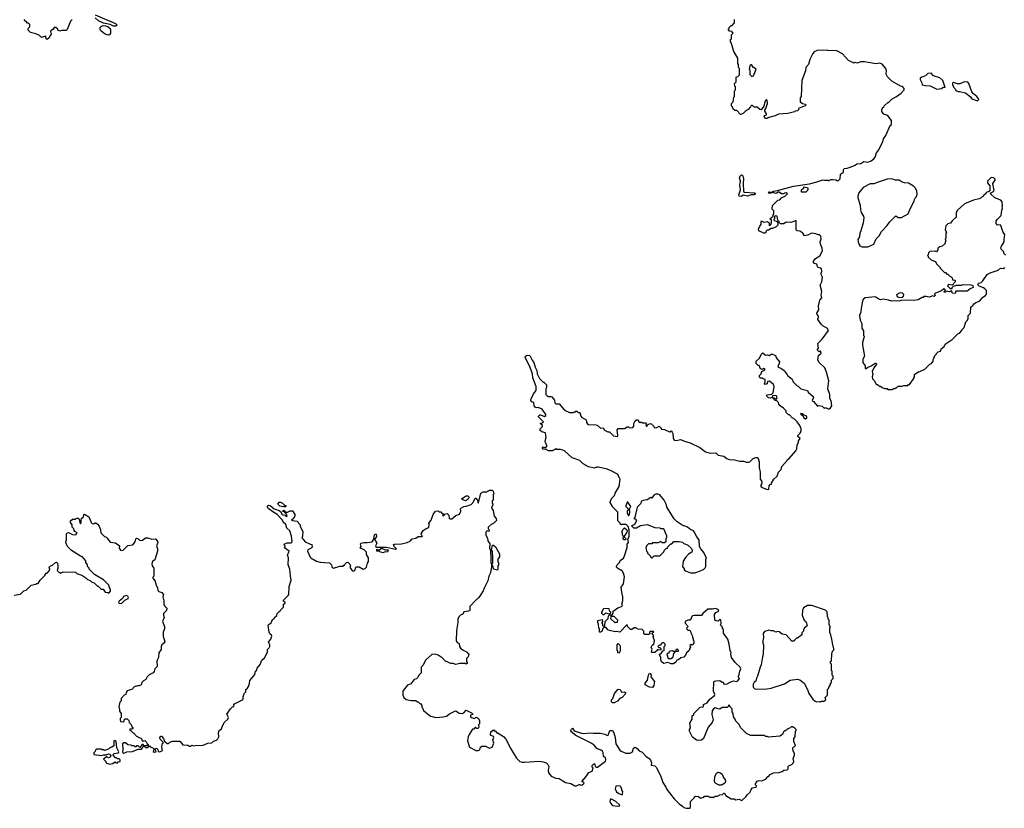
# Model space of a CAD drawing. Extents: x 2386897 to 2565480, y 579156 to 761880.
# Tile 34 of 191: x 2490863 to 2503171, y 631740 to 641604. Entities that reach past the tile are written whole.
import ezdxf

# ---------------------------------------------------------------- set-up
doc = ezdxf.new("R2010")
doc.units = 0

msp = doc.modelspace()

# ---------------------------------------------------------------- linework, layer by layer
at = {"layer": '0CON10XD'}
for points in [[(2491520, 641605), (2491500, 641585), (2491458, 641482), (2491445, 641470), (2491385, 641470), (2491365, 641462), (2491342, 641472), (2491340, 641485), (2491317, 641507), (2491294, 641506), (2491280, 641485), (2491252, 641465), (2491249, 641455), (2491256, 641425), (2491250, 641410), (2491228, 641375), (2491205, 641357), (2491194, 641364), (2491192, 641392), (2491185, 641400), (2491135, 641380), (2491110, 641405), (2491065, 641428), (2491000, 641445), (2490970, 641475), (2490970, 641495), (2490990, 641515), (2490990, 641545), (2490975, 641560), (2490962, 641562), (2490945, 641580), (2490934, 641584), (2490920, 641605)], [(2491806, 641666), (2492060, 641555), (2492080, 641535), (2492065, 641522), (2492034, 641524), (2491996, 641546), (2491912, 641562), (2491848, 641588), (2491807, 641627)], [(2500622, 636508), (2500615, 636530), (2500583, 636573), (2500540, 636615), (2500525, 636620), (2500485, 636660), (2500475, 636660), (2500450, 636685), (2500440, 636715), (2500412, 636745), (2500368, 636775), (2500352, 636795), (2500350, 636815), (2500325, 636840), (2500305, 636840), (2500280, 636865), (2500285, 636880), (2500315, 636860), (2500325, 636860), (2500332, 636875), (2500325, 636898), (2500315, 636902), (2500275, 636900), (2500270, 636880), (2500245, 636869), (2500222, 636875), (2500202, 636895), (2500200, 636905), (2500208, 636912), (2500265, 636920), (2500280, 636935), (2500296, 637016), (2500285, 637040), (2500235, 637082), (2500212, 637078), (2500205, 637050), (2500182, 637042), (2500172, 637055), (2500180, 637075), (2500180, 637105), (2500155, 637110), (2500145, 637120), (2500125, 637120), (2500112, 637132), (2500110, 637155), (2500130, 637175), (2500140, 637205), (2500175, 637220), (2500180, 637235), (2500165, 637240), (2500145, 637230), (2500125, 637238), (2500105, 637280), (2500095, 637280), (2500070, 637305), (2500068, 637332), (2500105, 637368), (2500135, 637420), (2500153, 637437), (2500185, 637410), (2500212, 637412), (2500235, 637402), (2500258, 637422), (2500275, 637422), (2500310, 637405), (2500325, 637370), (2500360, 637325), (2500357, 637303), (2500340, 637265), (2500355, 637252), (2500377, 637247), (2500420, 637215), (2500430, 637205), (2500430, 637195), (2500458, 637168), (2500462, 637152), (2500518, 637108), (2500530, 637075), (2500580, 637025), (2500595, 637020), (2500628, 636988), (2500710, 636965), (2500720, 636945), (2500782, 636892), (2500787, 636873), (2500770, 636845), (2500772, 636832), (2500785, 636830), (2500835, 636770), (2500855, 636778), (2500895, 636770), (2500915, 636750), (2500945, 636750), (2500968, 636738), (2500985, 636738), (2500995, 636742), (2501016, 636776), (2501006, 636836), (2500992, 636865), (2500992, 636915), (2500967, 636985), (2500977, 637085), (2500948, 637195), (2500928, 637248), (2500857, 637317), (2500842, 637345), (2500850, 637405), (2500880, 637435), (2500875, 637460), (2500865, 637460), (2500855, 637450), (2500830, 637475), (2500850, 637495), (2500842, 637555), (2500895, 637608), (2500974, 637715), (2500955, 637744), (2500905, 637770), (2500880, 637795), (2500840, 637855), (2500840, 637865), (2500850, 637875), (2500850, 637895), (2500830, 637915), (2500828, 637935), (2500852, 637975), (2500850, 638025), (2500863, 638097), (2500890, 638125), (2500887, 638147), (2500880, 638155), (2500890, 638205), (2500868, 638285), (2500890, 638325), (2500900, 638385), (2500882, 638415), (2500882, 638435), (2500892, 638455), (2500886, 638486), (2500875, 638498), (2500840, 638505), (2500826, 638546), (2500800, 638555), (2500780, 638575), (2500811, 638619), (2500865, 638650), (2500898, 638715), (2500896, 638746), (2500873, 638795), (2500870, 638825), (2500882, 638865), (2500877, 638897), (2500862, 638912), (2500845, 638912), (2500817, 638927), (2500765, 638932), (2500743, 638927), (2500715, 638908), (2500672, 638902), (2500653, 638933), (2500615, 638958), (2500583, 638963), (2500570, 638975), (2500568, 639088), (2500555, 639090), (2500542, 639078), (2500503, 639067), (2500445, 639070), (2500415, 639052), (2500375, 639050), (2500362, 639062), (2500358, 639078), (2500340, 639095), (2500330, 639145), (2500305, 639150), (2500300, 639145), (2500300, 639115), (2500290, 639105), (2500290, 639095), (2500328, 639078), (2500340, 639065), (2500340, 639035), (2500320, 639015), (2500275, 638992), (2500255, 638992), (2500225, 638972), (2500205, 638970), (2500193, 638957), (2500186, 638934), (2500165, 638933), (2500102, 638965), (2500098, 638985), (2500110, 639015), (2500132, 639045), (2500130, 639075), (2500135, 639088), (2500165, 639070), (2500212, 639082), (2500230, 639065), (2500230, 639035), (2500235, 639030), (2500250, 639035), (2500250, 639045), (2500260, 639055), (2500260, 639095), (2500240, 639115), (2500280, 639145), (2500280, 639165), (2500290, 639175), (2500290, 639215), (2500270, 639235), (2500275, 639280), (2500340, 639345), (2500365, 639350), (2500384, 639376), (2500437, 639403), (2500460, 639425), (2500445, 639437), (2500425, 639436), (2500413, 639427), (2500385, 639426), (2500355, 639448), (2500345, 639448), (2500321, 639431), (2500275, 639444), (2500245, 639432), (2500230, 639435), (2500222, 639445), (2500231, 639449), (2500265, 639448), (2500285, 639459), (2500335, 639466), (2500535, 639524), (2500735, 639551), (2500815, 639571), (2500903, 639603), (2500925, 639597), (2500965, 639598), (2500975, 639590), (2501004, 639606), (2501024, 639606), (2501063, 639603), (2501085, 639590), (2501098, 639592), (2501118, 639615), (2501125, 639670), (2501162, 639698), (2501159, 639725), (2501168, 639745), (2501205, 639746), (2501255, 639763), (2501305, 639783), (2501328, 639802), (2501376, 639804), (2501415, 639831), (2501465, 639823), (2501505, 639838), (2501540, 639865), (2501557, 639883), (2501573, 639937), (2501602, 639975), (2501613, 640007), (2501652, 640075), (2501662, 640115), (2501688, 640155), (2501745, 640280), (2501760, 640295), (2501762, 640342), (2501719, 640399), (2501702, 640412), (2501668, 640418), (2501655, 640430), (2501642, 640455), (2501640, 640485), (2501650, 640495), (2501650, 640505), (2501665, 640510), (2501670, 640525), (2501715, 640570), (2501725, 640570), (2501770, 640615), (2501825, 640642), (2501880, 640685), (2501920, 640725), (2501920, 640745), (2501897, 640767), (2501875, 640772), (2501767, 640837), (2501711, 640891), (2501694, 640924), (2501698, 640965), (2501688, 640995), (2501645, 641046), (2501615, 641059), (2501565, 641051), (2501425, 641077), (2501375, 641077), (2501335, 641062), (2501305, 641068), (2501295, 641062), (2501222, 641092), (2501148, 641178), (2501076, 641216), (2500965, 641218), (2500955, 641222), (2500831, 641219), (2500795, 641202), (2500777, 641183), (2500738, 641105), (2500722, 641045), (2500688, 641005), (2500687, 640965), (2500642, 640845), (2500637, 640743), (2500630, 640645), (2500620, 640625), (2500620, 640575), (2500650, 640555), (2500685, 640548), (2500688, 640535), (2500680, 640525), (2500600, 640495), (2500600, 640475), (2500587, 640463), (2500555, 640460), (2500547, 640453), (2500465, 640432), (2500348, 640422), (2500307, 640403), (2500228, 640382), (2500205, 640368), (2500185, 640369), (2500173, 640383), (2500171, 640395), (2500178, 640405), (2500198, 640415), (2500200, 640425), (2500178, 640458), (2500176, 640474), (2500191, 640495), (2500209, 640555), (2500206, 640596), (2500195, 640602), (2500181, 640585), (2500166, 640524), (2500132, 640478), (2500115, 640480), (2500082, 640512), (2500045, 640510), (2500025, 640530), (2500005, 640530), (2500000, 640515), (2499969, 640481), (2499930, 640455), (2499905, 640430), (2499875, 640420), (2499828, 640468), (2499805, 640470), (2499785, 640480), (2499768, 640518), (2499760, 640525), (2499760, 640555), (2499782, 640578), (2499790, 640635), (2499800, 640645), (2499800, 640715), (2499810, 640725), (2499810, 640765), (2499803, 640773), (2499800, 640805), (2499820, 640825), (2499820, 640885), (2499838, 640892), (2499860, 640915), (2499860, 640995), (2499850, 641005), (2499850, 641045), (2499840, 641055), (2499840, 641125), (2499788, 641208), (2499757, 641317), (2499750, 641325), (2499750, 641355), (2499760, 641365), (2499760, 641415), (2499780, 641435), (2499770, 641445), (2499768, 641458), (2499735, 641460), (2499720, 641485), (2499730, 641495), (2499730, 641505), (2499755, 641530), (2499768, 641532), (2499800, 641565), (2499800, 641605)], [(2491975, 641412), (2491955, 641413), (2491930, 641425), (2491877, 641465), (2491870, 641480), (2491871, 641505), (2491880, 641520), (2491905, 641530), (2491936, 641526), (2491965, 641517), (2491993, 641495), (2492000, 641475), (2491999, 641435), (2491985, 641416), (2491975, 641412)], [(2500015, 640892), (2500035, 640900), (2500070, 640985), (2500037, 641007), (2500020, 641025), (2500015, 641040), (2500005, 641040), (2499992, 641025), (2499980, 640985), (2499990, 640975), (2499988, 640918), (2500015, 640892)], [(2502327, 640737), (2502385, 640743), (2502405, 640760), (2502430, 640755), (2502402, 640842), (2502365, 640876), (2502285, 640904), (2502255, 640934), (2502215, 640930), (2502185, 640904), (2502138, 640885), (2502119, 640871), (2502118, 640855), (2502140, 640815), (2502145, 640790), (2502185, 640780), (2502245, 640777), (2502327, 640737)], [(2502835, 640591), (2502852, 640605), (2502850, 640615), (2502829, 640645), (2502785, 640676), (2502763, 640703), (2502729, 640805), (2502715, 640821), (2502675, 640826), (2502615, 640800), (2502585, 640800), (2502535, 640818), (2502525, 640810), (2502523, 640795), (2502535, 640760), (2502558, 640738), (2502565, 640720), (2502595, 640708), (2502615, 640708), (2502685, 640688), (2502748, 640638), (2502765, 640614), (2502835, 640591)], [(2499885, 639394), (2499858, 639398), (2499851, 639415), (2499874, 639475), (2499864, 639535), (2499874, 639584), (2499860, 639625), (2499873, 639655), (2499885, 639662), (2499895, 639660), (2499901, 639651), (2499911, 639615), (2499908, 639555), (2499912, 639455), (2499925, 639448), (2500045, 639439), (2500058, 639435), (2500062, 639425), (2500045, 639414), (2500005, 639412), (2499965, 639398), (2499905, 639408), (2499885, 639394)], [(2503185, 638660), (2503170, 638675), (2503160, 638705), (2503132, 638735), (2503128, 638755), (2503135, 638770), (2503168, 638825), (2503168, 638865), (2503178, 638915), (2503152, 638955), (2503128, 639028), (2503117, 639037), (2503095, 639033), (2503080, 639040), (2503071, 639055), (2503070, 639085), (2503080, 639105), (2503130, 639155), (2503138, 639222), (2503148, 639245), (2503142, 639265), (2503148, 639275), (2503146, 639325), (2503128, 639348), (2503052, 639375), (2503000, 639425), (2503002, 639438), (2503036, 639454), (2503046, 639474), (2503030, 639525), (2503028, 639555), (2503057, 639595), (2503055, 639610), (2503040, 639625), (2503005, 639630), (2502962, 639585), (2502962, 639565), (2502990, 639525), (2502988, 639462), (2502975, 639450), (2502952, 639448), (2502940, 639435), (2502940, 639425), (2502920, 639415), (2502910, 639405), (2502910, 639395), (2502895, 639390), (2502880, 639375), (2502855, 639362), (2502785, 639348), (2502695, 639310), (2502670, 639295), (2502585, 639220), (2502568, 639192), (2502570, 639135), (2502521, 639089), (2502499, 639061), (2502465, 639050), (2502440, 639025), (2502430, 638975), (2502450, 638945), (2502440, 638935), (2502440, 638875), (2502430, 638865), (2502438, 638835), (2502430, 638825), (2502430, 638805), (2502395, 638770), (2502365, 638762), (2502342, 638748), (2502338, 638725), (2502325, 638702), (2502305, 638710), (2502240, 638705), (2502225, 638690), (2502220, 638665), (2502210, 638655), (2502218, 638648), (2502220, 638635), (2502255, 638600), (2502305, 638580), (2502320, 638565), (2502325, 638550), (2502370, 638505), (2502370, 638495), (2502425, 638440), (2502435, 638440), (2502452, 638422), (2502465, 638420), (2502492, 638392), (2502508, 638388), (2502520, 638375), (2502525, 638350), (2502558, 638348), (2502556, 638324), (2502518, 638282), (2502475, 638290), (2502460, 638275), (2502495, 638240), (2502518, 638242), (2502520, 638255), (2502535, 638270), (2502575, 638282), (2502635, 638282), (2502655, 638292), (2502756, 638286), (2502778, 638278), (2502780, 638255), (2502742, 638238), (2502720, 638215), (2502705, 638210), (2502565, 638210), (2502555, 638180), (2502522, 638182), (2502510, 638195), (2502520, 638205), (2502515, 638210), (2502495, 638210), (2502485, 638200), (2502445, 638210), (2502440, 638195), (2502425, 638190), (2502420, 638205), (2502430, 638215), (2502430, 638225), (2502415, 638238), (2502387, 638213), (2502310, 638185), (2502300, 638175), (2502308, 638155), (2502295, 638142), (2502275, 638150), (2502235, 638133), (2502195, 638142), (2502165, 638140), (2502155, 638130), (2502145, 638130), (2502095, 638102), (2502035, 638092), (2501935, 638098), (2501878, 638092), (2501855, 638082), (2501835, 638088), (2501765, 638082), (2501725, 638098), (2501655, 638108), (2501625, 638102), (2501593, 638113), (2501575, 638130), (2501555, 638138), (2501433, 638127), (2501407, 638103), (2501398, 638085), (2501380, 637995), (2501376, 637944), (2501362, 637905), (2501368, 637845), (2501388, 637805), (2501392, 637745), (2501412, 637712), (2501412, 637655), (2501418, 637645), (2501413, 637623), (2501400, 637565), (2501400, 637535), (2501422, 637395), (2501403, 637357), (2501402, 637315), (2501430, 637275), (2501432, 637242), (2501445, 637240), (2501460, 637255), (2501505, 637276), (2501555, 637310), (2501569, 637309), (2501572, 637295), (2501541, 637249), (2501520, 637205), (2501528, 637165), (2501518, 637135), (2501523, 637113), (2501550, 637085), (2501565, 637050), (2501575, 637040), (2501585, 637040), (2501605, 637020), (2501625, 637020), (2501643, 637003), (2501675, 636990), (2501705, 636990), (2501715, 636980), (2501775, 636980)], [(2500695, 639450), (2500715, 639470), (2500720, 639485), (2500720, 639495), (2500705, 639502), (2500665, 639510), (2500647, 639483), (2500632, 639475), (2500633, 639453), (2500695, 639450)], [(2501465, 638762), (2501540, 638795), (2501570, 638865), (2501605, 638900), (2501634, 638956), (2501705, 639030), (2501737, 639073), (2501815, 639150), (2501845, 639130), (2501885, 639130), (2501968, 639175), (2501988, 639232), (2502042, 639328), (2502053, 639367), (2502070, 639385), (2502082, 639418), (2502078, 639465), (2502055, 639500), (2502035, 639520), (2501975, 639558), (2501925, 639562), (2501895, 639572), (2501857, 639597), (2501805, 639598), (2501765, 639612), (2501705, 639608), (2501605, 639578), (2501539, 639551), (2501495, 639553), (2501408, 639505), (2501352, 639438), (2501342, 639395), (2501342, 639375), (2501371, 639285), (2501372, 639225), (2501383, 639193), (2501412, 639145), (2501413, 639125), (2501407, 639065), (2501378, 638965), (2501364, 638936), (2501362, 638888), (2501342, 638855), (2501350, 638805), (2501360, 638795), (2501360, 638775), (2501395, 638763), (2501465, 638762)], [(2501775, 636980), (2501785, 636990), (2501805, 636990), (2501815, 637000), (2501825, 637000), (2501845, 637020), (2501895, 637022), (2501915, 637030), (2501965, 637030), (2501975, 637040), (2501985, 637040), (2502040, 637115), (2502040, 637125), (2502050, 637135), (2502050, 637165), (2502095, 637200), (2502115, 637202), (2502177, 637233), (2502240, 637295), (2502260, 637305), (2502280, 637335), (2502280, 637355), (2502288, 637372), (2502300, 637385), (2502300, 637395), (2502320, 637415), (2502320, 637425), (2502345, 637448), (2502375, 637460), (2502383, 637487), (2502420, 637515), (2502430, 637545), (2502520, 637605), (2502590, 637675), (2502610, 637685), (2502640, 637715), (2502640, 637725), (2502670, 637755), (2502690, 637825), (2502710, 637845), (2502718, 637865), (2502720, 637905), (2502750, 637935), (2502752, 638008), (2502780, 638035), (2502785, 638050), (2502795, 638050), (2502813, 638067), (2502860, 638085), (2502890, 638115), (2502890, 638125), (2502936, 638154), (2502947, 638173), (2502947, 638217), (2502929, 638239), (2502912, 638252), (2502855, 638270), (2502842, 638282), (2502840, 638295), (2502853, 638307), (2502880, 638315), (2502903, 638337), (2502955, 638418), (2502993, 638437), (2503095, 638470), (2503112, 638488), (2503133, 638497), (2503155, 638492), (2503177, 638503)], [(2501865, 638129), (2501895, 638134), (2501910, 638145), (2501913, 638165), (2501895, 638186), (2501855, 638183), (2501827, 638165), (2501824, 638154), (2501836, 638136), (2501865, 638129)], [(2500475, 632740), (2500465, 632730), (2500455, 632730), (2500435, 632710), (2500425, 632710), (2500410, 632695), (2500398, 632662), (2500365, 632642), (2500225, 632630), (2500205, 632640), (2500185, 632640), (2500175, 632650), (2499995, 632650), (2499985, 632660), (2499952, 632672), (2499875, 632750), (2499855, 632790), (2499815, 632830), (2499807, 632857), (2499790, 632875), (2499787, 632897), (2499780, 632905), (2499780, 632925), (2499770, 632945), (2499770, 632985), (2499742, 633012), (2499738, 633028), (2499725, 633030), (2499718, 633012), (2499705, 633000), (2499645, 633000), (2499615, 632982), (2499593, 632983), (2499555, 632998), (2499534, 632986), (2499521, 632959), (2499517, 632915), (2499532, 632848), (2499518, 632815), (2499469, 632755), (2499411, 632615), (2499385, 632591), (2499345, 632587), (2499323, 632593), (2499275, 632630), (2499237, 632705), (2499237, 632725), (2499247, 632745), (2499242, 632805), (2499268, 632855), (2499270, 632895), (2499290, 632915), (2499290, 632925), (2499301, 632939), (2499370, 633005), (2499405, 633010), (2499412, 633018), (2499412, 633038), (2499455, 633058), (2499492, 633105), (2499548, 633152), (2499552, 633165), (2499534, 633205), (2499538, 633322), (2499548, 633332), (2499564, 633336), (2499617, 633337), (2499645, 633320), (2499655, 633320), (2499662, 633302), (2499675, 633292), (2499705, 633297), (2499745, 633320), (2499785, 633333), (2499825, 633328), (2499840, 633335), (2499860, 633365), (2499850, 633375), (2499848, 633395), (2499857, 633413), (2499863, 633457), (2499878, 633485), (2499870, 633505), (2499808, 633565), (2499762, 633625), (2499753, 633667), (2499758, 633685), (2499743, 633715), (2499732, 633795), (2499716, 633856), (2499662, 633932), (2499660, 633975), (2499650, 633985), (2499650, 634005), (2499620, 634035), (2499632, 634048), (2499628, 634098), (2499615, 634100), (2499595, 634082), (2499564, 634084), (2499553, 634093), (2499548, 634165), (2499565, 634188), (2499602, 634205), (2499595, 634227), (2499555, 634240), (2499523, 634233), (2499465, 634232), (2499404, 634176), (2499385, 634150), (2499295, 634152), (2499275, 634148), (2499265, 634140), (2499257, 634113), (2499240, 634095), (2499215, 634092), (2499180, 634075), (2499180, 634055), (2499218, 634015), (2499200, 633995), (2499202, 633982), (2499215, 633970), (2499235, 633970), (2499250, 633955), (2499253, 633933), (2499272, 633892), (2499272, 633872), (2499280, 633865), (2499280, 633845), (2499290, 633835), (2499290, 633805), (2499268, 633782), (2499255, 633790), (2499242, 633778), (2499250, 633755), (2499240, 633745), (2499230, 633715), (2499200, 633685), (2499186, 633654), (2499165, 633632), (2499129, 633621), (2499098, 633598), (2499078, 633592), (2499065, 633570), (2499035, 633548), (2499005, 633548), (2498965, 633562), (2498915, 633552), (2498885, 633572), (2498876, 633596), (2498876, 633626), (2498860, 633665), (2498886, 633684), (2498902, 633708), (2498920, 633715), (2498920, 633765), (2498930, 633775), (2498930, 633795), (2498915, 633810), (2498895, 633810), (2498882, 633798), (2498878, 633782), (2498855, 633780), (2498840, 633765), (2498852, 633752), (2498865, 633750), (2498878, 633738), (2498878, 633722), (2498845, 633720), (2498835, 633730), (2498830, 633715), (2498802, 633688), (2498765, 633690), (2498760, 633695), (2498763, 633717), (2498770, 633725), (2498758, 633755), (2498771, 633779), (2498788, 633795), (2498798, 633835), (2498782, 633885), (2498788, 633898), (2498770, 633925), (2498772, 633938), (2498790, 633945), (2498785, 633950), (2498745, 633952), (2498737, 633943), (2498739, 633921), (2498726, 633914), (2498676, 633916), (2498663, 633923), (2498663, 633955), (2498646, 633976), (2498595, 633981), (2498565, 633997), (2498545, 633997), (2498515, 633978), (2498498, 633978), (2498460, 634015), (2498455, 634040), (2498365, 633942), (2498325, 633952), (2498305, 633948), (2498235, 633963), (2498215, 633972), (2498195, 634000), (2498185, 634002), (2498165, 634000), (2498152, 633988), (2498139, 633951), (2498125, 633942), (2498110, 633945), (2498110, 633985), (2498103, 633993), (2498100, 634045), (2498090, 634065), (2498092, 634088), (2498145, 634100), (2498150, 634075), (2498140, 634065), (2498140, 634055), (2498150, 634045), (2498150, 634025), (2498155, 634020), (2498178, 634022), (2498180, 634075), (2498220, 634115), (2498222, 634148), (2498235, 634160), (2498268, 634162), (2498280, 634175), (2498280, 634205), (2498342, 634248), (2498387, 634263), (2498398, 634275), (2498390, 634295), (2498402, 634338), (2498402, 634385), (2498388, 634445), (2498382, 634505), (2498412, 634548), (2498422, 634635), (2498412, 634682), (2498395, 634710), (2498385, 634720), (2498375, 634720), (2498335, 634742), (2498322, 634755), (2498322, 634765), (2498332, 634785), (2498362, 634815), (2498371, 634839), (2498410, 634870), (2498425, 634900), (2498456, 635004), (2498458, 635042), (2498472, 635065), (2498467, 635105), (2498480, 635135), (2498482, 635165), (2498482, 635222), (2498470, 635265), (2498445, 635288), (2498372, 635292), (2498368, 635308), (2498340, 635335), (2498340, 635445), (2498270, 635515), (2498270, 635525), (2498240, 635575), (2498248, 635582), (2498265, 635620), (2498297, 635653), (2498305, 635680), (2498358, 635765), (2498368, 635855), (2498362, 635875), (2498335, 635918), (2498247, 635967), (2498195, 635988), (2498094, 636006), (2498075, 636007), (2498045, 635994), (2497975, 636010), (2497905, 636050), (2497865, 636090), (2497770, 636125), (2497675, 636210), (2497652, 636218), (2497625, 636230), (2497575, 636230), (2497565, 636240), (2497548, 636222), (2497535, 636220), (2497525, 636210), (2497475, 636210), (2497445, 636230), (2497405, 636232), (2497398, 636245), (2497398, 636255), (2497405, 636260), (2497435, 636250), (2497457, 636273), (2497435, 636310), (2497430, 636335), (2497443, 636377), (2497442, 636405), (2497436, 636436), (2497388, 636448), (2497370, 636465), (2497370, 636485), (2497400, 636515), (2497398, 636528), (2497370, 636555), (2497395, 636560), (2497410, 636575), (2497350, 636635), (2497350, 636645), (2497365, 636660), (2497375, 636660), (2497425, 636640), (2497438, 636652), (2497439, 636665), (2497393, 636733), (2497345, 636754), (2497321, 636751), (2497305, 636756), (2497294, 636775), (2497290, 636815), (2497265, 636826), (2497253, 636843), (2497257, 636863), (2497286, 636924), (2497320, 636965), (2497320, 637015), (2497279, 637125), (2497272, 637175), (2497244, 637255), (2497182, 637382), (2497186, 637395), (2497205, 637408), (2497240, 637405), (2497268, 637345), (2497292, 637315), (2497305, 637260), (2497328, 637215), (2497332, 637175), (2497362, 637115), (2497405, 637070), (2497415, 637070), (2497447, 637037), (2497450, 637005), (2497440, 636985), (2497440, 636915), (2497465, 636890), (2497505, 636892), (2497516, 636886), (2497548, 636845), (2497552, 636812), (2497565, 636800), (2497605, 636800), (2497675, 636720), (2497735, 636690), (2497785, 636690), (2497795, 636700), (2497815, 636700), (2497825, 636710), (2497845, 636690), (2497865, 636690), (2497877, 636645), (2497888, 636628), (2497942, 636602), (2497950, 636585), (2497948, 636565), (2497965, 636542), (2498065, 636538), (2498082, 636532), (2498123, 636493), (2498155, 636500), (2498175, 636472), (2498215, 636450), (2498235, 636450), (2498285, 636400), (2498335, 636390), (2498340, 636405), (2498330, 636475), (2498345, 636490), (2498425, 636490), (2498455, 636510), (2498475, 636510), (2498485, 636500), (2498527, 636503), (2498542, 636518), (2498542, 636555), (2498558, 636585), (2498575, 636600), (2498595, 636600), (2498603, 636573), (2498615, 636560), (2498625, 636570), (2498635, 636570), (2498645, 636560), (2498685, 636560), (2498700, 636545), (2498690, 636535), (2498695, 636520), (2498708, 636522), (2498712, 636538), (2498723, 636547), (2498752, 636552), (2498788, 636518), (2498795, 636500), (2498827, 636503), (2498855, 636520), (2498880, 636495), (2498883, 636483), (2498925, 636478), (2498985, 636450), (2498995, 636450), (2499005, 636460), (2499020, 636445), (2499027, 636427), (2499030, 636375), (2499046, 636346), (2499075, 636340), (2499125, 636352), (2499174, 636334), (2499245, 636310), (2499365, 636253), (2499435, 636197), (2499495, 636183), (2499565, 636186), (2499596, 636156), (2499666, 636146), (2499702, 636115), (2499745, 636100), (2499781, 636101), (2499865, 636082), (2499914, 636084), (2499945, 636068), (2499975, 636068), (2499990, 636075), (2500030, 636115), (2500065, 636130), (2500088, 636128), (2500108, 636075), (2500108, 636005), (2500120, 635945), (2500118, 635858), (2500137, 635837), (2500142, 635815), (2500137, 635793), (2500122, 635775), (2500135, 635758), (2500205, 635728), (2500227, 635733), (2500230, 635775), (2500245, 635790), (2500260, 635795), (2500260, 635805), (2500290, 635855), (2500330, 635895), (2500350, 635945), (2500382, 635978), (2500390, 636015), (2500455, 636090), (2500460, 636105), (2500480, 636115), (2500565, 636210), (2500578, 636235), (2500583, 636287), (2500600, 636315), (2500600, 636335), (2500620, 636365), (2500592, 636392), (2500590, 636405), (2500615, 636430), (2500632, 636458), (2500632, 636485), (2500622, 636508)], [(2500685, 636612), (2500701, 636625), (2500704, 636635), (2500697, 636645), (2500660, 636660), (2500646, 636676), (2500625, 636677), (2500630, 636665), (2500653, 636653), (2500664, 636624), (2500685, 636612)], [(2494485, 635050), (2494515, 635040), (2494520, 635005), (2494508, 634992), (2494467, 634973), (2494460, 634955), (2494495, 634880), (2494515, 634860), (2494525, 634860), (2494575, 634830), (2494618, 634818), (2494735, 634810), (2494760, 634785), (2494765, 634760), (2494785, 634742), (2494865, 634770), (2494905, 634770), (2494915, 634780), (2494925, 634780), (2494932, 634798), (2494950, 634815), (2494965, 634818), (2494992, 634795), (2494998, 634775), (2494990, 634755), (2495015, 634720), (2495025, 634710), (2495045, 634710), (2495058, 634722), (2495060, 634745), (2495075, 634760), (2495105, 634760), (2495155, 634732), (2495182, 634738), (2495200, 634755), (2495210, 634805), (2495222, 634828), (2495222, 634872), (2495200, 634915), (2495200, 634945), (2495170, 634975), (2495120, 634995), (2495132, 635015), (2495123, 635047), (2495130, 635055), (2495165, 635066), (2495205, 635064), (2495268, 635075), (2495290, 635105), (2495294, 635146), (2495305, 635172), (2495318, 635168), (2495322, 635145), (2495315, 635120), (2495300, 635105), (2495328, 635055), (2495310, 635025), (2495315, 635012), (2495325, 635008), (2495445, 635008), (2495565, 634981), (2495572, 634985), (2495543, 635015), (2495535, 635038), (2495547, 635043), (2495635, 635047), (2495706, 635064), (2495745, 635082), (2495768, 635112), (2495815, 635120), (2495845, 635138), (2495898, 635142), (2495888, 635158), (2495880, 635165), (2495880, 635175), (2495908, 635215), (2495945, 635242), (2495978, 635252), (2495982, 635295), (2495978, 635305), (2496007, 635343), (2496030, 635415), (2496060, 635455), (2496095, 635460), (2496105, 635450), (2496128, 635448), (2496142, 635432), (2496158, 635428), (2496160, 635415), (2496150, 635405), (2496155, 635400), (2496170, 635405), (2496172, 635418), (2496208, 635428), (2496227, 635407), (2496230, 635365), (2496245, 635360), (2496267, 635363), (2496315, 635402), (2496359, 635421), (2496378, 635455), (2496372, 635485), (2496385, 635498), (2496415, 635517), (2496445, 635520), (2496505, 635540), (2496528, 635562), (2496530, 635575), (2496538, 635582), (2496555, 635620), (2496565, 635620), (2496590, 635585), (2496592, 635562), (2496598, 635562), (2496627, 635683), (2496655, 635698), (2496675, 635700), (2496685, 635700), (2496695, 635690), (2496712, 635708), (2496725, 635710), (2496735, 635720), (2496768, 635718), (2496780, 635705), (2496790, 635675), (2496780, 635665), (2496780, 635595), (2496770, 635585), (2496770, 635555), (2496780, 635535), (2496770, 635525), (2496760, 635495), (2496780, 635465), (2496793, 635393), (2496820, 635365), (2496822, 635338), (2496790, 635305), (2496755, 635290), (2496720, 635255), (2496720, 635235), (2496730, 635225), (2496728, 635202), (2496705, 635210), (2496692, 635195), (2496692, 635155), (2496709, 635119), (2496714, 635084), (2496738, 635048), (2496737, 634995), (2496748, 634965), (2496754, 634865), (2496753, 634813), (2496763, 634785), (2496753, 634715), (2496748, 634685), (2496726, 634645), (2496714, 634585), (2496669, 634495), (2496658, 634462), (2496620, 634400), (2496603, 634375), (2496561, 634339), (2496490, 634265), (2496492, 634225), (2496488, 634215), (2496475, 634204), (2496415, 634198), (2496406, 634174), (2496372, 634155), (2496354, 634136), (2496338, 634105), (2496340, 634065), (2496324, 633965), (2496318, 633835), (2496330, 633815), (2496355, 633800), (2496360, 633765), (2496374, 633744), (2496405, 633718), (2496449, 633699), (2496476, 633666), (2496470, 633635), (2496448, 633612), (2496448, 633578), (2496458, 633565), (2496455, 633550), (2496445, 633542), (2496435, 633550), (2496365, 633550), (2496315, 633540), (2496282, 633552), (2496253, 633553), (2496185, 633582), (2496145, 633622), (2496094, 633654), (2496055, 633667), (2496015, 633662), (2495936, 633594), (2495905, 633530), (2495880, 633505), (2495880, 633435), (2495853, 633407), (2495840, 633375), (2495825, 633360), (2495795, 633350), (2495750, 633295), (2495714, 633286), (2495672, 633235), (2495652, 633205), (2495652, 633155), (2495667, 633127), (2495695, 633102), (2495755, 633090), (2495815, 633090), (2495835, 633070), (2495845, 633070), (2495865, 633050), (2495875, 633050), (2495890, 633025), (2495890, 633005), (2495900, 632995), (2495910, 632965), (2495980, 632905), (2496003, 632893), (2496065, 632878), (2496155, 632883), (2496197, 632893), (2496235, 632922), (2496303, 632957), (2496315, 632960), (2496355, 632932), (2496395, 632928), (2496416, 632934), (2496445, 632968), (2496510, 632935), (2496530, 632915), (2496500, 632905), (2496500, 632885), (2496510, 632875), (2496545, 632862), (2496575, 632880), (2496600, 632865), (2496612, 632835), (2496612, 632815), (2496610, 632795), (2496600, 632785), (2496602, 632755), (2496595, 632740), (2496578, 632738), (2496565, 632750), (2496555, 632750), (2496538, 632732), (2496522, 632728), (2496480, 632665), (2496470, 632635), (2496459, 632585), (2496485, 632503), (2496566, 632464), (2496596, 632464), (2496615, 632472), (2496623, 632507), (2496641, 632519), (2496686, 632516), (2496734, 632494), (2496750, 632495), (2496768, 632505), (2496788, 632555), (2496778, 632595), (2496788, 632625), (2496785, 632640), (2496750, 632655), (2496752, 632698), (2496785, 632720), (2496795, 632710), (2496805, 632710), (2496832, 632682), (2496845, 632680), (2496909, 632639), (2496940, 632605), (2497003, 632485), (2497075, 632368), (2497116, 632326), (2497145, 632318), (2497175, 632317), (2497355, 632330), (2497405, 632322), (2497445, 632308), (2497465, 632290), (2497478, 632265), (2497470, 632215), (2497473, 632185), (2497505, 632142), (2497565, 632118), (2497605, 632112), (2497685, 632062), (2497752, 632052), (2497802, 632022), (2497825, 632022), (2497855, 632040), (2497865, 632040), (2497875, 632030), (2497895, 632032), (2497915, 632050), (2497918, 632058), (2497908, 632068), (2497890, 632075), (2497945, 632140), (2497970, 632175), (2497970, 632185), (2498018, 632205), (2498030, 632245), (2498020, 632255), (2498020, 632275), (2498035, 632292), (2498050, 632300), (2498057, 632267), (2498070, 632255), (2498085, 632254), (2498185, 632330), (2498190, 632345), (2498187, 632377), (2498160, 632390), (2498158, 632438), (2498148, 632455), (2498129, 632469), (2498077, 632487), (2498045, 632528), (2498006, 632556), (2497815, 632650), (2497758, 632698), (2497754, 632714), (2497759, 632731), (2497775, 632741), (2497795, 632710), (2497885, 632680), (2497915, 632677), (2497995, 632683), (2498035, 632678), (2498125, 632678), (2498177, 632667), (2498205, 632652), (2498218, 632655), (2498242, 632715), (2498275, 632712), (2498291, 632685), (2498306, 632625), (2498314, 632545), (2498367, 632467), (2498380, 632455), (2498438, 632428), (2498495, 632430), (2498523, 632447), (2498536, 632494), (2498555, 632504), (2498580, 632490), (2498605, 632458), (2498645, 632442), (2498691, 632391), (2498746, 632356), (2498759, 632315), (2498755, 632280), (2498802, 632272), (2498820, 632255), (2498875, 632150), (2498903, 632065), (2498938, 632005), (2498952, 631975), (2499045, 631858), (2499105, 631798), (2499149, 631769), (2499165, 631752), (2499195, 631740), (2499235, 631740), (2499248, 631752), (2499250, 631825), (2499300, 631875), (2499300, 631885), (2499315, 631890), (2499347, 631887), (2499375, 631868), (2499415, 631880), (2499425, 631890), (2499475, 631890), (2499485, 631880), (2499545, 631880), (2499555, 631890), (2499585, 631890), (2499615, 631910), (2499647, 631913), (2499665, 631930), (2499675, 631930), (2499692, 631902), (2499755, 631860), (2499795, 631857), (2499817, 631847), (2499855, 631853), (2499885, 631838), (2499895, 631840), (2499942, 631885), (2499955, 631910), (2499995, 631940), (2500006, 631974), (2500024, 631996), (2500070, 632005), (2500072, 632022), (2500060, 632035), (2500060, 632045), (2500081, 632079), (2500105, 632086), (2500135, 632083), (2500190, 632105), (2500215, 632140), (2500225, 632140), (2500246, 632164), (2500285, 632182), (2500355, 632188), (2500395, 632202), (2500413, 632217), (2500455, 632222), (2500468, 632235), (2500470, 632265), (2500483, 632277), (2500515, 632290), (2500530, 632305), (2500538, 632325), (2500530, 632365), (2500547, 632403), (2500548, 632425), (2500533, 632453), (2500528, 632485), (2500530, 632505), (2500545, 632510), (2500560, 632525), (2500540, 632575), (2500540, 632615), (2500557, 632633), (2500560, 632705), (2500570, 632715), (2500570, 632725), (2500545, 632750), (2500535, 632750), (2500525, 632760), (2500505, 632760), (2500488, 632742), (2500475, 632740)], [(2494185, 635510), (2494175, 635510), (2494165, 635520), (2494155, 635512), (2494115, 635520), (2494090, 635545), (2494105, 635570), (2494125, 635570), (2494150, 635555), (2494172, 635532), (2494188, 635528), (2494190, 635515), (2494185, 635510)], [(2496435, 635588), (2496413, 635593), (2496390, 635605), (2496390, 635615), (2496443, 635647), (2496465, 635650), (2496478, 635638), (2496477, 635623), (2496470, 635605), (2496445, 635592), (2496435, 635588)], [(2498475, 635400), (2498486, 635414), (2498492, 635445), (2498492, 635462), (2498480, 635475), (2498502, 635515), (2498475, 635558), (2498465, 635568), (2498455, 635568), (2498438, 635525), (2498440, 635515), (2498470, 635485), (2498470, 635475), (2498458, 635462), (2498457, 635435), (2498475, 635400)], [(2499305, 634684), (2499411, 634729), (2499433, 634747), (2499442, 634765), (2499442, 634855), (2499448, 634865), (2499442, 634885), (2499415, 634940), (2499377, 634987), (2499362, 635015), (2499358, 635095), (2499322, 635145), (2499295, 635200), (2499280, 635215), (2499253, 635223), (2499210, 635255), (2499143, 635283), (2499080, 635325), (2499045, 635360), (2498952, 635505), (2498948, 635535), (2498918, 635595), (2498865, 635663), (2498845, 635670), (2498815, 635668), (2498790, 635655), (2498765, 635620), (2498753, 635627), (2498705, 635598), (2498655, 635592), (2498637, 635583), (2498625, 635550), (2498582, 635505), (2498552, 635378), (2498540, 635365), (2498555, 635360), (2498572, 635335), (2498548, 635292), (2498535, 635280), (2498510, 635275), (2498535, 635250), (2498575, 635248), (2498625, 635278), (2498705, 635290), (2498803, 635253), (2498865, 635250), (2498875, 635240), (2498905, 635240), (2498920, 635225), (2498930, 635185), (2498950, 635155), (2498950, 635125), (2498940, 635115), (2498940, 635075), (2498925, 635060), (2498895, 635060), (2498878, 635078), (2498870, 635075), (2498845, 635060), (2498795, 635062), (2498775, 635060), (2498765, 635050), (2498725, 635050), (2498700, 635025), (2498700, 635015), (2498690, 635005), (2498700, 634955), (2498710, 634945), (2498712, 634932), (2498750, 634895), (2498750, 634885), (2498762, 634872), (2498768, 634872), (2498795, 634900), (2498865, 634900), (2498915, 634950), (2498925, 634970), (2498945, 634990), (2498960, 634995), (2498962, 635008), (2499002, 635048), (2499015, 635050), (2499042, 635078), (2499105, 635078), (2499147, 635067), (2499163, 635053), (2499210, 635035), (2499259, 634989), (2499270, 634965), (2499266, 634944), (2499225, 634918), (2499184, 634876), (2499155, 634830), (2499150, 634765), (2499170, 634735), (2499170, 634725), (2499185, 634710), (2499247, 634687), (2499305, 634684)], [(2490795, 634408), (2490875, 634420), (2490915, 634460), (2490945, 634470), (2491005, 634530), (2491067, 634543), (2491075, 634550), (2491095, 634550), (2491120, 634595), (2491180, 634655), (2491180, 634665), (2491195, 634680), (2491205, 634680), (2491237, 634713), (2491240, 634735), (2491230, 634745), (2491230, 634755), (2491245, 634770), (2491275, 634780), (2491310, 634815), (2491325, 634820), (2491337, 634807), (2491340, 634775), (2491340, 634745), (2491330, 634715), (2491355, 634690), (2491365, 634690), (2491375, 634680), (2491405, 634700), (2491562, 634692), (2491578, 634678), (2491640, 634655), (2491690, 634625), (2491713, 634603), (2491745, 634590), (2491765, 634570), (2491795, 634560), (2491835, 634520), (2491845, 634520), (2491858, 634508), (2491882, 634482), (2491905, 634480), (2491932, 634442), (2491965, 634440), (2491978, 634432), (2492000, 634455), (2492000, 634475), (2491980, 634505), (2491980, 634525), (2491909, 634599), (2491800, 634665), (2491732, 634732), (2491730, 634745), (2491710, 634765), (2491710, 634785), (2491690, 634815), (2491690, 634835), (2491650, 634885), (2491623, 634893), (2491510, 634965), (2491460, 635015), (2491443, 635053), (2491440, 635075), (2491450, 635095), (2491450, 635175), (2491460, 635185), (2491475, 635190), (2491525, 635163), (2491565, 635160), (2491570, 635165), (2491570, 635175), (2491580, 635185), (2491552, 635202), (2491543, 635213), (2491540, 635235), (2491520, 635255), (2491520, 635285), (2491500, 635315), (2491500, 635335), (2491525, 635358), (2491562, 635358), (2491575, 635370), (2491595, 635368), (2491608, 635355), (2491614, 635314), (2491625, 635300), (2491632, 635315), (2491630, 635345), (2491636, 635364), (2491660, 635385), (2491664, 635415), (2491675, 635421), (2491727, 635385), (2491758, 635315), (2491771, 635301), (2491792, 635298), (2491805, 635310), (2491815, 635310), (2491836, 635296), (2491855, 635270), (2491872, 635225), (2491878, 635185), (2491925, 635138), (2491940, 635135), (2491953, 635123), (2491995, 635070), (2492062, 635062), (2492110, 635025), (2492107, 634995), (2492125, 634967), (2492154, 634966), (2492215, 635028), (2492276, 635034), (2492307, 635075), (2492315, 635110), (2492325, 635120), (2492340, 635115), (2492360, 635095), (2492375, 635092), (2492400, 635095), (2492435, 635122), (2492462, 635122), (2492515, 635107), (2492555, 635112), (2492565, 635108), (2492588, 635075), (2492587, 635053), (2492572, 635025), (2492586, 634986), (2492587, 634955), (2492552, 634848), (2492525, 634828), (2492517, 634797), (2492518, 634775), (2492538, 634745), (2492542, 634715), (2492538, 634645), (2492528, 634632), (2492528, 634618), (2492555, 634580), (2492563, 634543), (2492587, 634497), (2492592, 634465), (2492604, 634454), (2492641, 634441), (2492662, 634415), (2492652, 634385), (2492667, 634335), (2492663, 634295), (2492672, 634272), (2492702, 634242), (2492698, 634215), (2492662, 634175), (2492660, 634155), (2492670, 634125), (2492648, 634075), (2492672, 634015), (2492672, 633985), (2492658, 633945), (2492658, 633895), (2492677, 633823), (2492666, 633804), (2492640, 633785), (2492632, 633765), (2492632, 633725), (2492602, 633685), (2492598, 633625), (2492579, 633585), (2492581, 633515), (2492552, 633485), (2492545, 633450), (2492530, 633435), (2492481, 633409), (2492458, 633385), (2492439, 633351), (2492410, 633335), (2492390, 633315), (2492387, 633293), (2492380, 633285), (2492355, 633272), (2492335, 633272), (2492295, 633260), (2492280, 633245), (2492275, 633230), (2492205, 633210), (2492193, 633187), (2492190, 633165), (2492170, 633155), (2492130, 633115), (2492130, 633085), (2492113, 633067), (2492103, 633015), (2492112, 632975), (2492110, 632955), (2492130, 632925), (2492130, 632875), (2492120, 632865), (2492118, 632845), (2492122, 632825), (2492155, 632820), (2492168, 632832), (2492170, 632845), (2492182, 632858), (2492208, 632858), (2492228, 632838), (2492232, 632812), (2492258, 632788), (2492270, 632755), (2492280, 632745), (2492275, 632730), (2492242, 632728), (2492242, 632712), (2492258, 632708), (2492285, 632680), (2492295, 632680), (2492302, 632662), (2492322, 632642), (2492335, 632640), (2492345, 632630), (2492378, 632618), (2492390, 632605), (2492392, 632592), (2492405, 632580), (2492428, 632588), (2492448, 632568), (2492452, 632552), (2492468, 632538), (2492468, 632522), (2492420, 632520), (2492408, 632538), (2492395, 632540), (2492365, 632500), (2492345, 632520), (2492325, 632520), (2492315, 632510), (2492305, 632510), (2492295, 632520), (2492263, 632523), (2492255, 632530), (2492213, 632533), (2492185, 632560), (2492165, 632560), (2492150, 632545), (2492152, 632475), (2492148, 632445), (2492155, 632428), (2492165, 632428), (2492202, 632448), (2492275, 632450), (2492345, 632480), (2492385, 632480), (2492415, 632520), (2492435, 632500), (2492465, 632500), (2492485, 632520), (2492495, 632510), (2492528, 632498), (2492540, 632485), (2492532, 632452), (2492543, 632443), (2492570, 632445), (2492558, 632475), (2492562, 632488), (2492575, 632492), (2492590, 632475), (2492595, 632450), (2492615, 632448), (2492650, 632465), (2492640, 632505), (2492650, 632555), (2492660, 632565), (2492620, 632605), (2492617, 632625), (2492628, 632642), (2492635, 632642), (2492662, 632615), (2492672, 632582), (2492705, 632550), (2492725, 632550), (2492742, 632568), (2492775, 632580), (2492865, 632580), (2492903, 632533), (2492965, 632530), (2492985, 632518), (2493002, 632518), (2493015, 632528), (2493035, 632520), (2493057, 632527), (2493155, 632529), (2493215, 632554), (2493265, 632560), (2493285, 632579), (2493325, 632594), (2493342, 632608), (2493354, 632635), (2493350, 632685), (2493356, 632714), (2493384, 632736), (2493395, 632760), (2493418, 632815), (2493467, 632855), (2493472, 632875), (2493454, 632916), (2493497, 632983), (2493525, 633010), (2493538, 633012), (2493540, 633035), (2493550, 633045), (2493658, 633102), (2493657, 633135), (2493668, 633175), (2493690, 633195), (2493690, 633225), (2493709, 633241), (2493723, 633265), (2493737, 633303), (2493742, 633338), (2493802, 633415), (2493812, 633455), (2493822, 633465), (2493832, 633495), (2493871, 633539), (2493892, 633595), (2493925, 633622), (2493960, 633695), (2493962, 633725), (2493982, 633748), (2493988, 633765), (2493988, 633785), (2493973, 633817), (2494002, 633855), (2494013, 633895), (2494012, 633905), (2493992, 633922), (2493981, 633945), (2493971, 634029), (2493980, 634045), (2494005, 634060), (2494025, 634100), (2494035, 634110), (2494045, 634110), (2494050, 634125), (2494078, 634152), (2494082, 634178), (2494102, 634198), (2494115, 634200), (2494120, 634215), (2494160, 634255), (2494160, 634295), (2494180, 634305), (2494180, 634315), (2494162, 634332), (2494160, 634345), (2494219, 634401), (2494228, 634415), (2494232, 634515), (2494258, 634595), (2494247, 634647), (2494242, 634732), (2494218, 634785), (2494222, 634875), (2494212, 634905), (2494230, 634955), (2494175, 635000), (2494180, 635025), (2494170, 635035), (2494170, 635045), (2494205, 635060), (2494255, 635060), (2494270, 635075), (2494261, 635145), (2494242, 635212), (2494202, 635245), (2494188, 635288), (2494155, 635320), (2494150, 635345), (2494082, 635415), (2494039, 635439), (2493971, 635491), (2493959, 635505), (2493961, 635525), (2493975, 635531), (2493996, 635526), (2494045, 635486), (2494107, 635467), (2494123, 635453), (2494144, 635414), (2494176, 635406), (2494195, 635392), (2494208, 635395), (2494203, 635413), (2494168, 635448), (2494150, 635455), (2494165, 635470), (2494182, 635452), (2494202, 635442), (2494245, 635460), (2494275, 635460), (2494302, 635415), (2494302, 635395), (2494286, 635364), (2494260, 635345), (2494275, 635338), (2494332, 635332), (2494345, 635320), (2494350, 635305), (2494370, 635285), (2494370, 635265), (2494402, 635202), (2494400, 635145), (2494390, 635125), (2494432, 635075), (2494485, 635050)], [(2498418, 635098), (2498413, 635103), (2498408, 635115), (2498410, 635145), (2498400, 635155), (2498397, 635187), (2498390, 635195), (2498402, 635228), (2498425, 635250), (2498452, 635225), (2498458, 635205), (2498450, 635185), (2498420, 635145), (2498420, 635135), (2498441, 635115), (2498442, 635105), (2498435, 635100), (2498418, 635098)], [(2495415, 634940), (2495423, 634947), (2495467, 634953), (2495475, 634968), (2495438, 634968), (2495385, 634988), (2495355, 634970), (2495335, 634970), (2495325, 634980), (2495322, 634975), (2495325, 634960), (2495355, 634960), (2495368, 634948), (2495415, 634940)], [(2496835, 634720), (2496785, 634730), (2496780, 634765), (2496767, 634787), (2496776, 634814), (2496778, 634855), (2496773, 634953), (2496762, 634975), (2496775, 635030), (2496785, 635030), (2496809, 635009), (2496860, 634925), (2496860, 634885), (2496840, 634855), (2496840, 634825), (2496850, 634815), (2496850, 634785), (2496840, 634775), (2496842, 634735), (2496835, 634720)], [(2492135, 634303), (2492176, 634344), (2492220, 634365), (2492222, 634375), (2492215, 634392), (2492195, 634402), (2492160, 634390), (2492150, 634365), (2492105, 634332), (2492100, 634315), (2492108, 634305), (2492135, 634303)], [(2498155, 634160), (2498140, 634175), (2498140, 634195), (2498150, 634205), (2498155, 634230), (2498165, 634240), (2498185, 634242), (2498228, 634238), (2498230, 634215), (2498248, 634198), (2498248, 634182), (2498235, 634170), (2498185, 634180), (2498165, 634162), (2498155, 634160)], [(2500875, 633072), (2500885, 633080), (2500915, 633080), (2500940, 633095), (2500930, 633125), (2500960, 633155), (2500960, 633225), (2500972, 633238), (2500980, 633265), (2501000, 633285), (2501000, 633305), (2501010, 633315), (2501010, 633345), (2501030, 633365), (2501030, 633395), (2501020, 633405), (2501020, 633455), (2501010, 633465), (2501010, 633545), (2501000, 633555), (2501000, 633575), (2501010, 633585), (2501013, 633667), (2501023, 633707), (2501038, 633722), (2501040, 633735), (2501022, 633805), (2501017, 633857), (2500997, 633927), (2500990, 633935), (2500990, 633995), (2500998, 634005), (2500980, 634035), (2500980, 634095), (2500970, 634105), (2500970, 634125), (2500960, 634135), (2500957, 634197), (2500935, 634220), (2500764, 634276), (2500710, 634275), (2500662, 634248), (2500648, 634215), (2500644, 634154), (2500670, 634095), (2500690, 634075), (2500700, 634055), (2500707, 634023), (2500670, 633995), (2500670, 633985), (2500660, 633975), (2500660, 633955), (2500640, 633935), (2500638, 633912), (2500585, 633870), (2500575, 633870), (2500550, 633845), (2500545, 633830), (2500515, 633830), (2500445, 633910), (2500395, 633920), (2500357, 633947), (2500335, 633950), (2500315, 633942), (2500285, 633960), (2500255, 633960), (2500235, 633968), (2500175, 633950), (2500158, 633925), (2500160, 633875), (2500152, 633835), (2500152, 633805), (2500162, 633785), (2500158, 633665), (2500148, 633635), (2500132, 633535), (2500118, 633505), (2500087, 633393), (2500073, 633367), (2500065, 633330), (2500045, 633320), (2500030, 633295), (2500030, 633255), (2500055, 633230), (2500203, 633233), (2500255, 633242), (2500425, 633298), (2500495, 633342), (2500586, 633356), (2500616, 633346), (2500668, 633305), (2500710, 633225), (2500728, 633175), (2500777, 633107), (2500805, 633080), (2500823, 633073), (2500865, 633078), (2500875, 633072)], [(2498305, 634060), (2498315, 634070), (2498335, 634070), (2498340, 634095), (2498295, 634140), (2498252, 634138), (2498250, 634115), (2498305, 634060)], [(2498355, 633680), (2498340, 633685), (2498340, 633705), (2498332, 633715), (2498332, 633785), (2498345, 633800), (2498365, 633780), (2498370, 633765), (2498370, 633705), (2498355, 633680)], [(2499005, 633612), (2499030, 633635), (2499040, 633675), (2499060, 633700), (2499100, 633705), (2499100, 633715), (2499085, 633730), (2499070, 633725), (2499060, 633700), (2499035, 633700), (2499025, 633710), (2498993, 633707), (2498982, 633698), (2498978, 633682), (2498965, 633680), (2498952, 633668), (2498970, 633615), (2499005, 633612)], [(2498775, 633252), (2498734, 633254), (2498680, 633285), (2498680, 633305), (2498712, 633345), (2498723, 633407), (2498735, 633430), (2498750, 633425), (2498758, 633405), (2498753, 633383), (2498798, 633325), (2498792, 633275), (2498775, 633252)], [(2498295, 633060), (2498275, 633060), (2498262, 633072), (2498262, 633095), (2498277, 633113), (2498300, 633175), (2498345, 633230), (2498368, 633228), (2498385, 633192), (2498425, 633196), (2498435, 633188), (2498433, 633167), (2498393, 633127), (2498367, 633113), (2498335, 633082), (2498295, 633060)], [(2491995, 632292), (2492025, 632300), (2492055, 632320), (2492065, 632310), (2492085, 632310), (2492095, 632320), (2492120, 632325), (2492120, 632345), (2492108, 632358), (2492085, 632360), (2492075, 632370), (2492062, 632372), (2492032, 632405), (2492040, 632425), (2492097, 632433), (2492102, 632445), (2492078, 632498), (2492070, 632575), (2492055, 632590), (2492040, 632585), (2492038, 632522), (2492025, 632510), (2491992, 632498), (2491975, 632480), (2491925, 632462), (2491915, 632470), (2491895, 632470), (2491885, 632480), (2491825, 632480), (2491812, 632468), (2491808, 632452), (2491790, 632435), (2491790, 632415), (2491795, 632412), (2491885, 632400), (2491915, 632411), (2491945, 632408), (2491975, 632420), (2491995, 632418), (2492002, 632395), (2491991, 632379), (2491975, 632372), (2491948, 632382), (2491910, 632355), (2491940, 632325), (2491940, 632315), (2491950, 632305), (2491995, 632292)], [(2499635, 632028), (2499608, 632028), (2499565, 632050), (2499553, 632063), (2499547, 632085), (2499551, 632135), (2499572, 632178), (2499585, 632190), (2499595, 632193), (2499615, 632186), (2499646, 632166), (2499660, 632125), (2499683, 632095), (2499687, 632075), (2499678, 632055), (2499645, 632033), (2499635, 632028)], [(2498395, 631910), (2498400, 631915), (2498402, 631952), (2498390, 631965), (2498390, 631985), (2498380, 631995), (2498378, 632008), (2498365, 632020), (2498314, 632016), (2498308, 631985), (2498325, 631948), (2498352, 631925), (2498395, 631910)], [(2498335, 631768), (2498365, 631772), (2498362, 631785), (2498313, 631825), (2498260, 631855), (2498250, 631855), (2498243, 631847), (2498240, 631825), (2498247, 631805), (2498275, 631777), (2498335, 631768)]]:
    msp.add_lwpolyline(points, dxfattribs=at)

doc.saveas('drawing.dxf')
